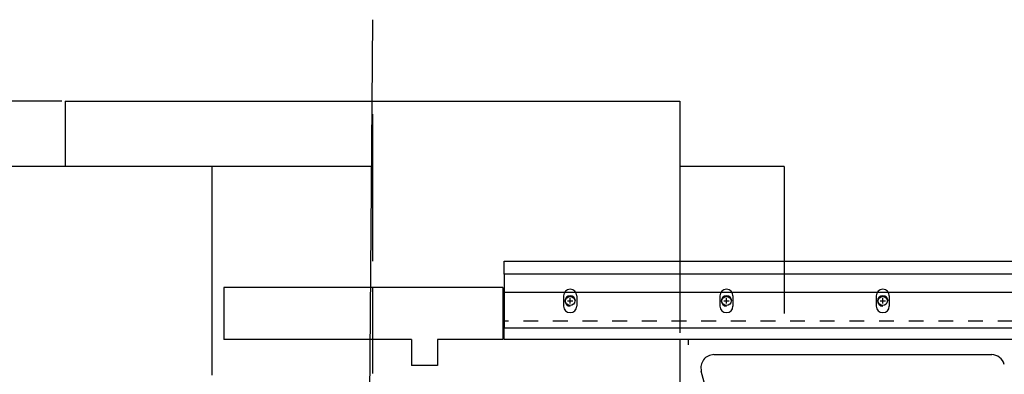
# Model space of a CAD drawing. Header units: millimetres. Extents: x -43833 to -38083, y -3638 to -2112.
# Tile 68 of 114: x -41135 to -40758, y -3117 to -2981. Entities that reach past the tile are written whole.
import ezdxf
from ezdxf.lldxf.tags import DXFTag

# ---------------------------------------------------------------- set-up
doc = ezdxf.new("R2010")
doc.units = ezdxf.units.MM
doc.linetypes.add('HIDDEN', pattern=[0.2, 0.1, -0.1])
doc.layers.add('02___PRT_ALL_AXES', color=7, linetype='Continuous')
tags = doc.linetypes.add('CENTER', pattern=[2, 1.25, -0.25, 0.25, -0.25]).pattern_tags.tags
tags[10:11] = [DXFTag(74, 4), DXFTag(75, 0), DXFTag(340, '0'), DXFTag(46, 1.0), DXFTag(50, 0.0), DXFTag(44, 0.0), DXFTag(45, 0.0)]
tags[8:9] = [DXFTag(74, 4), DXFTag(75, 0), DXFTag(340, '0'), DXFTag(46, 1.0), DXFTag(50, 0.0), DXFTag(44, 0.0), DXFTag(45, 0.0)]
tags[6:7] = [DXFTag(74, 4), DXFTag(75, 0), DXFTag(340, '0'), DXFTag(46, 1.0), DXFTag(50, 0.0), DXFTag(44, 0.0), DXFTag(45, 0.0)]
tags[4:5] = [DXFTag(74, 4), DXFTag(75, 0), DXFTag(340, '0'), DXFTag(46, 1.0), DXFTag(50, 0.0), DXFTag(44, 0.0), DXFTag(45, 0.0)]
tags = doc.linetypes.add('HIDDEN2', pattern=[4.7625, 3.175, -1.5875]).pattern_tags.tags
tags[6:7] = [DXFTag(74, 4), DXFTag(75, 0), DXFTag(340, '0'), DXFTag(46, 1.0), DXFTag(50, 0.0), DXFTag(44, 0.0), DXFTag(45, 0.0)]
tags[4:5] = [DXFTag(74, 4), DXFTag(75, 0), DXFTag(340, '0'), DXFTag(46, 1.0), DXFTag(50, 0.0), DXFTag(44, 0.0), DXFTag(45, 0.0)]
doc.dimstyles.new('副本 12', dxfattribs={"dimtxt": 12, "dimasz": 6, "dimexe": 1, "dimexo": 1.2, "dimgap": 2, "dimtad": 0, "dimtxsty": 'Standard', "dimblk": 'OPEN30', "dimcen": 0, "dimclrd": 5, "dimclre": 3, "dimclrt": 256, "dimadec": 0, "dimazin": 2, "dimtm": 1e-09, "dimtfac": 0.6, "dimtofl": 0, "dimtmove": 0, "dimatfit": 3, "dimldrblk": 'OPEN30', "dimfxl": 1, "dimtolj": 1, "dimarcsym": 0})

# ---------------------------------------------------------------- blocks, each defined once
blk = doc.blocks.new('_Open30')
at = {"color": 0, "linetype": 'ByBlock', "lineweight": -2}
for p, q in [((-1, 0.268), (0, 0)), ((0, 0), (-1, -0.268)), ((0, 0), (-1, 0))]:
    blk.add_line(p, q, dxfattribs=at)
blk = doc.blocks.new('*D120')
at = {"color": 3, "linetype": 'ByBlock', "lineweight": -2}
for p, q in [((-41119.23, -3012.09), (-41259.06, -3012.09)), ((-41210.73, -3374.42), (-41259.06, -3374.42))]:
    blk.add_line(p, q, dxfattribs=at)
at = {"color": 5, "linetype": 'ByBlock', "lineweight": -2}
for p, q in [((-41258.06, -3018.09), (-41258.06, -3162.05)), ((-41258.06, -3368.42), (-41258.06, -3224.45))]:
    blk.add_line(p, q, dxfattribs=at)
at = {"layer": 'Defpoints', "color": 0, "linetype": 'ByBlock'}
for p in [(-41118.03, -3012.09), (-41258.06, -3374.42), (-41209.53, -3374.42)]:
    blk.add_point(p, dxfattribs=at)
at = {"color": 5, "linetype": 'ByBlock', "lineweight": -2, "xscale": 6, "yscale": 6, "zscale": 6}
for p, rotation in [((-41258.06, -3012.09), 90), ((-41258.06, -3374.42), 270)]:
    blk.add_blockref('_Open30', p, dxfattribs=dict(at, rotation=rotation))
at = {"linetype": 'ByBlock', "insert": (-41258.06, -3193.25), "char_height": 12, "attachment_point": 5, "rotation": 90}
blk.add_mtext('\\A1;365{\\H0.7x;\\S+0^ -35;}', dxfattribs=at)

msp = doc.modelspace()

# ---------------------------------------------------------------- linework, layer by layer
at = {"color": 1, "linetype": 'CENTER', "ltscale": 27.432}
msp.add_line((-41000.034, -2980.831), (-41002.904, -3365.422), dxfattribs=at)
at = {"color": 7, "linetype": 'Continuous'}
for p, q in [((-40882.034, -3012.087), (-40882.034, -3093.409)), ((-41000.034, -3017.087), (-41000.034, -3073.409)), ((-41000.034, -3037.087), (-41190.034, -3037.087)), ((-41061.736, -3037.087), (-41061.736, -3117.087)), ((-40842.034, -3037.087), (-40882.034, -3037.087)), ((-40842.034, -3037.087), (-40842.034, -3093.409)), ((-40949.534, -3078.409), (-40949.534, -3073.409)), ((-40949.534, -3073.409), (-40549.534, -3073.409)), ((-40549.534, -3078.409), (-40949.534, -3078.409)), ((-40949.534, -3078.409), (-40949.534, -3098.887)), ((-41057.034, -3083.409), (-41057.034, -3103.409)), ((-40950.034, -3083.409), (-41057.034, -3083.409)), ((-41000.034, -3083.409), (-41000.034, -3116.379)), ((-40950.034, -3083.409), (-40950.034, -3103.409)), ((-40882.034, -3083.409), (-40882.034, -3100.858)), ((-40949.534, -3103.409), (-40949.534, -3085.409)), ((-40926.646, -3086.612), (-40926.646, -3090.612)), ((-40921.646, -3086.612), (-40921.646, -3090.612)), ((-40866.646, -3086.612), (-40866.646, -3090.612)), ((-40861.646, -3086.612), (-40861.646, -3090.612)), ((-40806.646, -3086.612), (-40806.646, -3090.612)), ((-40801.646, -3086.612), (-40801.646, -3090.612)), ((-40949.534, -3098.887), (-40549.534, -3098.887)), ((-40985.034, -3103.409), (-41057.034, -3103.409)), ((-40985.034, -3103.409), (-40985.034, -3113.409)), ((-40975.034, -3103.409), (-40975.034, -3113.409)), ((-40950.034, -3103.409), (-40975.034, -3103.409)), ((-40549.534, -3103.409), (-40949.534, -3103.409)), ((-40878.851, -3103.409), (-40878.851, -3105.409)), ((-40868.97, -3109.215), (-40762.337, -3109.215)), ((-40975.034, -3113.409), (-40985.034, -3113.409)), ((-40882.034, -3113.713), (-40882.034, -3141.409)), ((-40856.651, -3179.509), (-40873.8, -3115.509))]:
    msp.add_line(p, q, dxfattribs=at)
at = {"color": 7, "linetype": 'HIDDEN2'}
msp.add_line((-40549.534, -3085.409), (-40949.534, -3085.409), dxfattribs=at)
at = {"color": 3, "linetype": 'ByBlock'}
for p, q in [((-40924.146, -3089.612), (-40924.146, -3087.612)), ((-40864.146, -3089.612), (-40864.146, -3087.612)), ((-40804.146, -3089.612), (-40804.146, -3087.612)), ((-40925.146, -3088.612), (-40923.146, -3088.612)), ((-40865.146, -3088.612), (-40863.146, -3088.612)), ((-40805.146, -3088.612), (-40803.146, -3088.612))]:
    msp.add_line(p, q, dxfattribs=at)
at = {"color": 1, "linetype": 'HIDDEN', "ltscale": 56.896}
msp.add_line((-40549.534, -3096.409), (-40949.534, -3096.409), dxfattribs=at)
at = {"color": 7, "linetype": 'Continuous'}
for centre in [(-40924.146, -3088.612), (-40864.146, -3088.612), (-40804.146, -3088.612)]:
    msp.add_circle(centre, 1.75, dxfattribs=at)
for centre, radius, start, end in [((-40924.146, -3086.612), 2.5, 0, 180), ((-40924.146, -3088.612), 2, 0, 270), ((-40864.146, -3086.612), 2.5, 0, 180), ((-40864.146, -3088.612), 2, 0, 270), ((-40804.146, -3086.612), 2.5, 0, 180), ((-40804.146, -3088.612), 2, 0, 270), ((-40924.146, -3090.612), 2.5, 180, 0), ((-40864.146, -3090.612), 2.5, 180, 0), ((-40804.146, -3090.612), 2.5, 180, 0), ((-40868.97, -3114.215), 5, 90, 195), ((-40762.337, -3114.215), 5, 15, 90)]:
    msp.add_arc(centre, radius, start, end, dxfattribs=at)
at = {"layer": '02___PRT_ALL_AXES', "color": 7, "linetype": 'Continuous'}
for p, q in [((-41118.034, -3012.087), (-41118.034, -3037.087)), ((-41118.034, -3012.087), (-40882.034, -3012.087)), ((-40882.034, -3012.087), (-40882.034, -3093.409)), ((-40882.034, -3103.409), (-40882.034, -3120.858)), ((-40882.034, -3113.713), (-40882.034, -3141.409))]:
    msp.add_line(p, q, dxfattribs=at)

# ---------------------------------------------------------------- dimensions: what is measured, and where the dimension line sits
at = {"color": 5, "linetype": 'ByBlock'}
dim = msp.add_linear_dim(base=(-41258.06, -3374.422), p1=(-41118.034, -3012.087), p2=(-41209.534, -3374.422), angle=90, text='365{\\H0.7x;\\S+0^ -35;}', dimstyle='副本 12', dxfattribs=at)
dim.commit()
dim.dimension.update_dxf_attribs({"geometry": '*D120', "text_midpoint": (-41258.06, -3193.255)})

doc.saveas('drawing.dxf')
